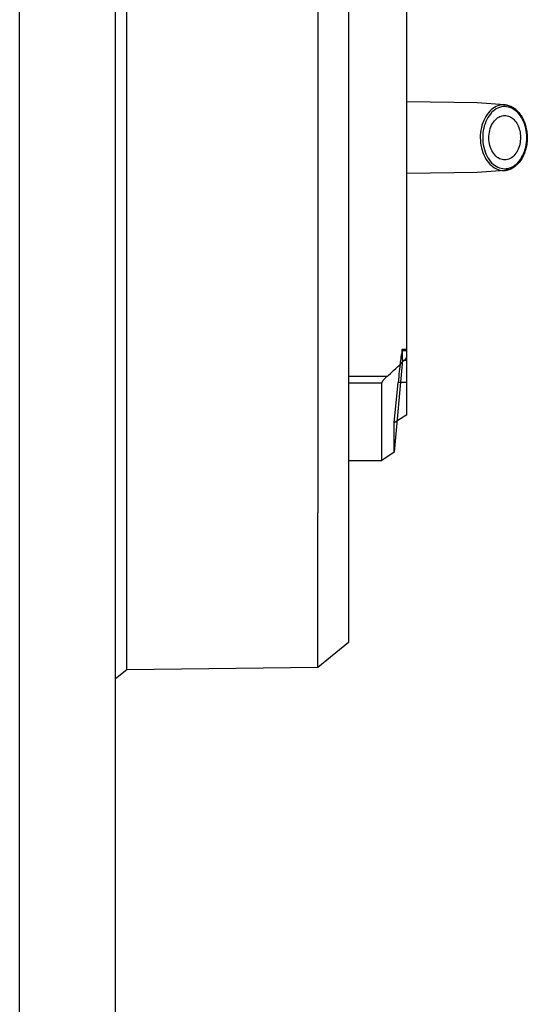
# Model space of a CAD drawing. Header units: millimetres. Extents: x 178516 to 426772, y -178579 to -115871.
# Tile 177 of 256: x 317330 to 317388, y -132346 to -132234. Entities that reach past the tile are written whole.
import ezdxf

# ---------------------------------------------------------------- set-up
doc = ezdxf.new("R2010")
doc.units = ezdxf.units.MM
doc.header["$MEASUREMENT"] = 0
doc.layers.get('0').update_dxf_attribs({"color": 252, "lineweight": 5})
doc.layers.add('AHU03-3-68634OBJ', color=7, linetype='Continuous')
doc.layers.add('EC-MTR_250-0_7OBJ', color=7, linetype='Continuous')
doc.layers.add('IS_centrale', color=7, linetype='Continuous', lineweight=13)

# ---------------------------------------------------------------- blocks, each defined once
blk = doc.blocks.new('VVS030s_FLX1_250_0.38kW_2.00x2v2_t')
at = {"layer": 'AHU03-3-68634OBJ', "color": 7, "linetype": 'Continuous'}
for p, q in [((229.97, 888.39), (229.97, 621.39)), ((240.97, 888.39), (240.97, 621.39))]:
    blk.add_line(p, q, dxfattribs=at)
at = {"layer": 'EC-MTR_250-0_7OBJ', "color": 7, "linetype": 'Continuous'}
for p, q in [((242.27, 828.39), (240.97, 829.41)), ((264.17, 828.09), (242.27, 828.39)), ((242.27, 828.39), (242.27, 681.39)), ((264.17, 828.09), (264.17, 810.38)), ((267.67, 825.24), (264.17, 828.09)), ((267.67, 684.54), (267.67, 825.24)), ((264.17, 692.88), (264.17, 810.38)), ((267.67, 804.39), (271.51, 804.39)), ((272.92, 803.44), (271.51, 804.39)), ((271.51, 804.39), (271.51, 795.54)), ((272.92, 803.44), (272.92, 800.07)), ((273.87, 792.89), (272.92, 803.44)), ((274.37, 799.16), (272.92, 800.07)), ((272.92, 800.07), (273.37, 795.45)), ((274.37, 799.16), (274.37, 710.63)), ((271.51, 795.54), (267.67, 795.54)), ((274.37, 795.45), (273.37, 795.45)), ((272.06, 794.78), (267.67, 794.78)), ((273.87, 792.89), (274.37, 792.89)), ((273.87, 792.89), (273.87, 791.82)), ((273.86, 791.65), (274.37, 791.65)), ((274.37, 791.82), (273.87, 791.82)), ((282.44, 771.39), (274.37, 771.49)), ((285.6, 771.15), (282.44, 771.39)), ((282.44, 763.39), (274.37, 763.3)), ((285.6, 763.64), (282.44, 763.39))]:
    blk.add_line(p, q, dxfattribs=at)
for points, knots in [([(271.51, 795.54), (271.51, 795.48), (271.55, 795.36), (271.67, 795.17), (271.85, 794.97), (271.98, 794.85), (272.06, 794.78)], [0, 0, 0, 0, 0.169271, 0.404105, 0.685348, 1, 1, 1, 1]), ([(273.86, 791.65), (273.8, 791.65), (273.82, 792), (273.68, 792.38), (273.62, 793.24), (273.48, 794.25), (273.41, 795.03), (273.37, 795.45)], [0, 0, 0, 0, 0.046768, 0.179808, 0.392014, 0.671185, 1, 1, 1, 1]), ([(272.06, 794.78), (272.34, 794.54), (272.88, 794.05), (273.66, 793.32), (274.14, 792.83), (274.37, 792.59)], [0, 0, 0, 0, 0.349841, 0.683324, 1, 1, 1, 1]), ([(273.87, 791.82), (273.87, 791.79), (273.87, 791.73), (273.87, 791.69), (273.86, 791.65), (273.86, 791.65)], [0, 0, 0, 0, 0.545768, 0.876373, 1, 1, 1, 1]), ([(283.72, 764.54), (283.5, 764.81), (283.12, 765.45), (282.81, 766.53), (282.75, 767.69), (282.94, 768.83), (283.37, 769.84), (284, 770.62), (284.8, 771.11), (285.68, 771.21), (286.54, 770.9), (286.99, 770.49), (287.19, 770.25)], [0, 0, 0, 0, 0.103336, 0.215227, 0.331213, 0.445759, 0.5537, 0.651704, 0.739815, 0.822462, 0.907092, 1, 1, 1, 1]), ([(283.94, 764.69), (283.73, 764.95), (283.38, 765.56), (283.09, 766.58), (283.03, 767.68), (283.21, 768.75), (283.61, 769.7), (284.2, 770.44), (284.95, 770.9), (285.79, 771.01), (286.6, 770.72), (287.04, 770.33), (287.23, 770.1)], [0, 0, 0, 0, 0.104308, 0.216413, 0.331073, 0.444564, 0.55241, 0.650328, 0.737969, 0.820429, 0.905908, 1, 1, 1, 1]), ([(287.24, 770.23), (287.13, 770.36), (286.9, 770.6), (286.49, 770.89), (286.06, 771.08), (285.75, 771.14), (285.6, 771.15)], [0, 0, 0, 0, 0.269451, 0.524095, 0.76617, 1, 1, 1, 1]), ([(287.19, 770.25), (287.41, 769.98), (287.79, 769.34), (288.09, 768.26), (288.16, 767.09), (287.97, 765.96), (287.54, 764.95), (286.91, 764.17), (286.11, 763.68), (285.22, 763.58), (284.37, 763.89), (283.92, 764.3), (283.72, 764.54)], [0, 0, 0, 0, 0.103336, 0.215227, 0.331213, 0.445759, 0.5537, 0.651704, 0.739815, 0.822462, 0.907092, 1, 1, 1, 1]), ([(286.76, 769.33), (286.61, 769.51), (286.27, 769.82), (285.61, 770), (284.95, 769.84), (284.4, 769.38), (283.99, 768.7), (283.77, 767.88), (283.76, 766.99), (283.96, 766.16), (284.24, 765.66), (284.41, 765.46)], [0, 0, 0, 0, 0.10324, 0.19602, 0.287207, 0.387901, 0.502505, 0.626713, 0.757487, 0.884132, 1, 1, 1, 1]), ([(287.23, 770.1), (287.44, 769.84), (287.8, 769.23), (288.09, 768.21), (288.15, 767.11), (287.97, 766.04), (287.57, 765.09), (286.97, 764.35), (286.23, 763.89), (285.39, 763.78), (284.57, 764.07), (284.13, 764.46), (283.94, 764.69)], [0, 0, 0, 0, 0.104308, 0.216413, 0.331073, 0.444564, 0.55241, 0.650328, 0.737969, 0.820429, 0.905908, 1, 1, 1, 1]), ([(285.6, 763.64), (285.77, 763.65), (286.1, 763.72), (286.58, 763.95), (287.01, 764.29), (287.39, 764.73), (287.71, 765.26), (287.95, 765.86), (288.11, 766.5), (288.18, 767.18), (288.17, 767.86), (288.06, 768.52), (287.87, 769.15), (287.61, 769.73), (287.37, 770.07), (287.24, 770.23)], [0, 0, 0, 0, 0.06201, 0.126659, 0.195029, 0.267751, 0.344681, 0.425341, 0.50868, 0.593641, 0.678954, 0.763369, 0.845657, 0.924735, 1, 1, 1, 1]), ([(284.41, 765.46), (284.55, 765.29), (284.86, 765.01), (285.44, 764.81), (286.03, 764.88), (286.57, 765.2), (287, 765.73), (287.29, 766.41), (287.42, 767.17), (287.38, 767.96), (287.17, 768.71), (286.92, 769.15), (286.76, 769.33)], [0, 0, 0, 0, 0.093693, 0.178379, 0.260085, 0.347313, 0.445015, 0.552578, 0.666232, 0.781917, 0.895202, 1, 1, 1, 1])]:
    blk.add_open_spline(points, degree=3, knots=knots, dxfattribs=at)
blk = doc.blocks.new('A$C680519BF')
blk.add_blockref('VVS030s_FLX1_250_0.38kW_2.00x2v2_t', (-1100, 89.5))

msp = doc.modelspace()

# ---------------------------------------------------------------- block references
at = {"layer": 'IS_centrale', "xscale": -1, "rotation": 180}
msp.add_blockref('A$C680519BF', (318199.76, -131390.16), dxfattribs=at)

doc.saveas('drawing.dxf')
